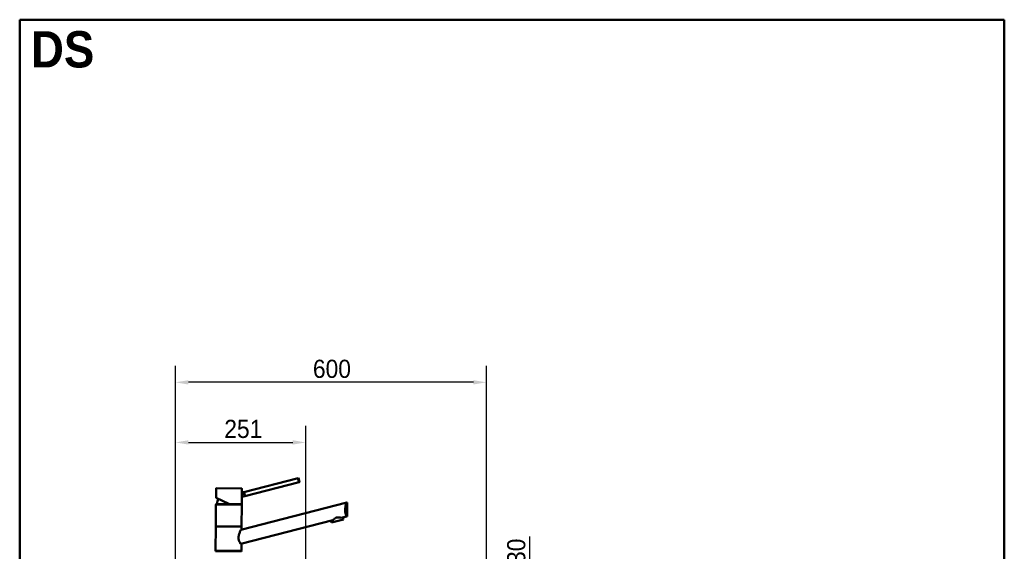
# Model space of a CAD drawing. Header units: millimetres. Extents: x 100 to 2000, y 93 to 2870.
# Tile 33 of 33: x 100 to 2000, y 1845 to 2870. Entities that reach past the tile are written whole.
import ezdxf

# ---------------------------------------------------------------- set-up
doc = ezdxf.new("R2010")
doc.units = ezdxf.units.MM
doc.header["$LTSCALE"] = 10
for name, color, linetype, lineweight in [('Dimensions(ISO)', 7, 'Continuous', 25), ('Sketch Geometry(ISO)', 7, 'Continuous', 50), ('Symbols(ISO)', 7, 'Continuous', 25), ('Visible Edges(ISO)', 7, 'Continuous', 50), ('Visible Tangent Edges(ISO)', 7, 'Continuous', 25)]:
    doc.layers.add(name, color=color, linetype=linetype, lineweight=lineweight)
doc.styles.add('Text_3.5mm', font='arial.ttf', dxfattribs={"width": 0.9})
doc.styles.add('Text_5.0mm', font='arial.ttf', dxfattribs={"width": 0.9})
doc.dimstyles.new('KS-STANDARD', dxfattribs={"dimscale": 10, "dimtxt": 3.5, "dimasz": 2.5, "dimexe": 3.175, "dimexo": 0, "dimgap": 0.8, "dimtad": 1, "dimdec": 1, "dimrnd": 1e-08, "dimtxsty": 'Text_3.5mm', "dimcen": 0.09, "dimdle": 10, "dimclrd": 7, "dimclre": 7, "dimclrt": 7, "dimadec": 0, "dimazin": 2, "dimtfac": 0.714286, "dimtdec": 4, "dimtmove": 0, "dimatfit": 3, "dimfxl": 1, "dimtolj": 1, "dimlwd": 25, "dimlwe": 25, "dimarcsym": 0})

# ---------------------------------------------------------------- blocks, each defined once
blk = doc.blocks.new('Borders Marketing Border')
at = {"layer": 'Sketch Geometry(ISO)'}
for p, q in [((10, 287), (200, 287)), ((10, 10), (10, 287)), ((200, 287), (200, 10)), ((200, 10), (10, 10))]:
    blk.add_line(p, q, dxfattribs=at)
blk = doc.blocks.new('*D6')
at = {"layer": 'Defpoints', "color": 0, "linetype": 'Continuous'}
for p in [(400.6, 2170.9), (400.6, 1762.7), (1000.6, 1762.7)]:
    blk.add_point(p, dxfattribs=at)
at = {"layer": 'Dimensions(ISO)', "color": 7, "linetype": 'Continuous', "lineweight": 25}
for p, q in [((400.6, 1762.7), (400.6, 2202.6)), ((1000.6, 1762.7), (1000.6, 2202.6)), ((975.6, 2170.9), (425.6, 2170.9))]:
    blk.add_line(p, q, dxfattribs=at)
at = {"layer": 'Dimensions(ISO)', "color": 7, "linetype": 'Continuous'}
for points in [[(425.6, 2175), (425.6, 2166.7), (400.6, 2170.9)], [(975.6, 2175), (975.6, 2166.7), (1000.6, 2170.9)]]:
    blk.add_solid(points, dxfattribs=at)
at = {"layer": 'Dimensions(ISO)', "color": 7, "linetype": 'Continuous', "lineweight": 25, "insert": (665.8, 2196.7), "char_height": 35, "attachment_point": 4, "style": 'Text_3.5mm'}
blk.add_mtext('\\A1;600', dxfattribs=at)
blk = doc.blocks.new('*D8')
at = {"layer": 'Defpoints', "color": 0, "linetype": 'Continuous'}
for p in [(1000.6, 1762.7), (1084.3, 1762.7), (1000.6, 1732.7)]:
    blk.add_point(p, dxfattribs=at)
at = {"layer": 'Dimensions(ISO)', "color": 7, "linetype": 'Continuous', "lineweight": 25}
for p, q in [((1084.3, 1787.7), (1084.3, 1873.7)), ((1000.6, 1762.7), (1116, 1762.7)), ((1084.3, 1732.7), (1084.3, 1762.7)), ((1000.6, 1732.7), (1116, 1732.7)), ((1084.3, 1707.7), (1084.3, 1682.7))]:
    blk.add_line(p, q, dxfattribs=at)
at = {"layer": 'Dimensions(ISO)', "color": 7, "linetype": 'Continuous'}
for points in [[(1080.1, 1787.7), (1088.4, 1787.7), (1084.3, 1762.7)], [(1080.1, 1707.7), (1088.4, 1707.7), (1084.3, 1732.7)]]:
    blk.add_solid(points, dxfattribs=at)
at = {"layer": 'Dimensions(ISO)', "color": 7, "linetype": 'Continuous', "lineweight": 25, "insert": (1058.4, 1820.7), "char_height": 35, "attachment_point": 4, "rotation": 90, "style": 'Text_3.5mm'}
blk.add_mtext('\\A1;30', dxfattribs=at)
blk = doc.blocks.new('*D11')
at = {"layer": 'Defpoints', "color": 0, "linetype": 'Continuous'}
for p in [(652, 2055), (400.6, 1762.7), (652, 1568.9)]:
    blk.add_point(p, dxfattribs=at)
at = {"layer": 'Dimensions(ISO)', "color": 7, "linetype": 'Continuous', "lineweight": 25}
for p, q in [((400.6, 1762.7), (400.6, 2086.8)), ((652, 1568.9), (652, 2086.8)), ((425.6, 2055), (627, 2055))]:
    blk.add_line(p, q, dxfattribs=at)
at = {"layer": 'Dimensions(ISO)', "color": 7, "linetype": 'Continuous'}
for points in [[(425.6, 2059.2), (425.6, 2050.9), (400.6, 2055)], [(627, 2059.2), (627, 2050.9), (652, 2055)]]:
    blk.add_solid(points, dxfattribs=at)
at = {"layer": 'Dimensions(ISO)', "color": 7, "linetype": 'Continuous', "lineweight": 25, "insert": (494.8, 2080.9), "char_height": 35, "attachment_point": 4, "style": 'Text_3.5mm'}
blk.add_mtext('\\A1;251', dxfattribs=at)

msp = doc.modelspace()

# ---------------------------------------------------------------- linework, layer by layer
at = {"layer": 'Visible Edges(ISO)'}
for p, q in [((637.31, 1986.39), (532.47, 1959.27)), ((639.32, 1978.64), (534.47, 1951.53)), ((638.14, 1986.6), (637.31, 1986.39)), ((640.14, 1978.86), (638.14, 1986.6)), ((639.32, 1978.64), (640.14, 1978.86)), ((478.82, 1951.86), (478.94, 1966.14)), ((479.44, 1966.63), (528.44, 1966.21)), ((528.87, 1958.34), (528.94, 1965.7)), ((531.64, 1959.06), (528.87, 1958.34)), ((532.47, 1959.27), (531.64, 1959.06)), ((503.68, 1936.42), (479.4, 1948)), ((526.72, 1886.37), (730.98, 1939.19)), ((528.68, 1936.7), (528.8, 1950.06)), ((533.65, 1951.32), (528.8, 1950.06)), ((533.65, 1951.32), (534.47, 1951.53)), ((732.05, 1939.47), (730.98, 1939.19)), ((731.81, 1912.47), (732.05, 1939.47)), ((478.31, 1894.14), (478.67, 1935.14)), ((478.92, 1935.64), (478.93, 1936.64)), ((478.92, 1935.64), (528.42, 1935.21)), ((478.93, 1936.64), (528.43, 1936.21)), ((528.31, 1893.71), (528.67, 1934.7)), ((528.42, 1935.21), (528.43, 1936.21)), ((704.11, 1905.3), (526.49, 1859.37)), ((701.61, 1900.52), (700.61, 1904.4)), ((701.61, 1900.52), (724.84, 1906.53)), ((730.74, 1912.19), (720.34, 1909.5)), ((724.84, 1906.53), (723.84, 1910.41)), ((730.74, 1912.19), (731.81, 1912.47)), ((477.9, 1847.14), (478.29, 1892.14)), ((478.55, 1892.64), (478.56, 1893.64)), ((478.55, 1892.64), (528.05, 1892.21)), ((478.56, 1893.64), (528.06, 1893.21)), ((528.05, 1892.21), (528.06, 1893.21)), ((528.25, 1886.76), (528.29, 1891.71)), ((478.14, 1845.64), (478.15, 1846.64)), ((478.14, 1845.64), (527.64, 1845.21)), ((478.15, 1846.64), (527.64, 1846.21)), ((527.64, 1845.21), (527.64, 1846.21)), ((527.9, 1846.71), (528.01, 1859.76))]:
    msp.add_line(p, q, dxfattribs=at)
for centre, radius, start, end in [((479.44, 1966.13), 0.5, 89.5, 179.5), ((528.44, 1965.71), 0.5, 359.5, 89.5), ((503.67, 1935.42), 23, 152.24169, 177.00809), ((479.17, 1935.14), 0.5, 89.5, 179.5), ((528.17, 1934.71), 0.5, 359.5, 89.5), ((528.18, 1936.71), 0.5, 269.5, 359.5), ((478.79, 1892.14), 0.5, 89.5, 179.5), ((478.81, 1894.14), 0.5, 179.5, 269.5), ((527.79, 1891.71), 0.5, 359.5, 89.5), ((527.81, 1893.71), 0.5, 269.5, 359.5), ((478.38, 1845.14), 0.5, 89.5, 179.5), ((478.4, 1847.14), 0.5, 179.5, 269.5), ((527.4, 1846.71), 0.5, 269.5, 359.5), ((527.38, 1844.71), 0.5, 359.5, 89.5)]:
    msp.add_arc(centre, radius, start, end, dxfattribs=at)
for points, knots in [([(639.32, 1978.64), (639.12, 1979.03), (638.91, 1979.46), (638.37, 1980.7), (638.07, 1981.56), (637.86, 1982.4), (637.64, 1983.23), (637.49, 1984.13), (637.35, 1985.47), (637.33, 1985.95), (637.31, 1986.39)], [-0.41237498, -0.41237498, -0.41237498, -0.41237498, -0.25836978, -0.25836978, 0, 0, 0, 0.25836978, 0.25836978, 0.41237498, 0.41237498, 0.41237498, 0.41237498]), ([(528.51, 1954.12), (528.52, 1954.64), (528.54, 1955.2), (528.61, 1956.23), (528.66, 1956.71), (528.75, 1957.46), (528.79, 1957.79), (528.86, 1958.23), (528.87, 1958.34), (528.87, 1958.34)], [0, 0, 0, 0, 0.15685935, 0.15685935, 0.3137187, 0.3137187, 0.46693759, 0.46693759, 0.62015648, 0.62015648, 0.62015648, 0.62015648]), ([(531.64, 1959.06), (531.64, 1959.06), (531.69, 1958.97), (531.88, 1958.59), (532.01, 1958.31), (532.3, 1957.65), (532.47, 1957.23), (532.8, 1956.3), (532.96, 1955.79), (533.21, 1954.81), (533.32, 1954.29), (533.48, 1953.31), (533.54, 1952.86), (533.61, 1952.15), (533.62, 1951.84), (533.65, 1951.42), (533.65, 1951.32), (533.65, 1951.32)], [0.6048777, 0.6048777, 0.6048777, 0.6048777, 0.7560907, 0.7560907, 0.9073036, 0.9073036, 1.0585295, 1.0585295, 1.2097555, 1.2097555, 1.3609814, 1.3609814, 1.5122074, 1.5122074, 1.6634203, 1.6634203, 1.8146332, 1.8146332, 1.8146332, 1.8146332]), ([(532.47, 1959.27), (532.67, 1958.89), (532.88, 1958.46), (533.42, 1957.22), (533.72, 1956.35), (534.15, 1954.69), (534.3, 1953.79), (534.44, 1952.44), (534.46, 1951.97), (534.47, 1951.53)], [1.65377546, 1.65377546, 1.65377546, 1.65377546, 1.80778066, 1.80778066, 2.06615044, 2.06615044, 2.32452022, 2.32452022, 2.47852542, 2.47852542, 2.47852542, 2.47852542]), ([(478.82, 1951.86), (478.81, 1951.85), (478.82, 1951.84), (478.82, 1951.82), (478.82, 1951.82), (478.82, 1951.81), (478.82, 1951.81), (478.82, 1951.8), (478.82, 1951.8), (478.82, 1951.79), (478.82, 1951.79), (478.82, 1951.76), (478.83, 1951.75), (478.84, 1951.66), (478.86, 1951.54), (478.91, 1951.21), (478.94, 1951), (479.01, 1950.5), (479.05, 1950.2), (479.11, 1949.55), (479.14, 1949.2), (479.16, 1948.67), (479.17, 1948.51), (479.18, 1948.35)], [2.82365718, 2.82365718, 2.82365718, 2.82365718, 2.82512074, 2.82512074, 2.82641559, 2.82641559, 2.82807947, 2.82807947, 2.83096484, 2.83096484, 2.83854281, 2.83854281, 2.89322965, 2.89322965, 3.01368556, 3.01368556, 3.13414147, 3.13414147, 3.25459738, 3.25459738, 3.37505329, 3.37505329, 3.42593674, 3.42593674, 3.42593674, 3.42593674]), ([(479.18, 1948.43), (479.18, 1948.43), (479.18, 1948.43), (479.17, 1948.37), (479.18, 1948.31), (479.21, 1948.19), (479.24, 1948.14), (479.31, 1948.06), (479.35, 1948.03), (479.4, 1948)], [-0.00032733, -0.00032733, -0.00032733, -0.00032733, 0, 0, 0.024151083, 0.024151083, 0.047945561, 0.047945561, 0.066796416, 0.066796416, 0.066796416, 0.066796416]), ([(528.8, 1950.06), (528.8, 1950.06), (528.79, 1950.16), (528.73, 1950.57), (528.69, 1950.87), (528.61, 1951.59), (528.57, 1952.05), (528.52, 1953.06), (528.51, 1953.61), (528.51, 1954.12)], [1.84920573, 1.84920573, 1.84920573, 1.84920573, 1.99963207, 1.99963207, 2.1500584, 2.1500584, 2.30407846, 2.30407846, 2.45809851, 2.45809851, 2.45809851, 2.45809851]), ([(730.74, 1912.19), (730.48, 1912.79), (730.19, 1913.51), (729.67, 1914.95), (729.42, 1915.68), (728.97, 1917.3), (728.75, 1918.18), (728.4, 1920.03), (728.26, 1921.01), (728.08, 1922.99), (728.04, 1923.99), (728.06, 1926.04), (728.13, 1927.14), (728.37, 1929.32), (728.54, 1930.4), (729.15, 1933.52), (729.7, 1935.42), (730.46, 1937.75), (730.73, 1938.52), (730.98, 1939.19)], [3.2501891, 3.2501891, 3.2501891, 3.2501891, 3.6064548, 3.6064548, 3.8978373, 3.8978373, 4.1892197, 4.1892197, 4.4806022, 4.4806022, 4.7719847, 4.7719847, 5.0942374, 5.0942374, 5.41649, 5.41649, 6.0609952, 6.0609952, 6.4024504, 6.4024504, 6.4024504, 6.4024504]), ([(503.68, 1936.42), (503.68, 1936.42), (503.68, 1936.43), (503.7, 1936.48), (503.7, 1936.52), (503.73, 1936.61), (503.74, 1936.66), (503.76, 1936.75), (503.77, 1936.78), (503.78, 1936.85), (503.79, 1936.88), (503.8, 1936.92), (503.8, 1936.92), (503.8, 1936.92)], [0, 0, 0, 0, 0.019098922, 0.019098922, 0.038444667, 0.038444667, 0.058263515, 0.058263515, 0.068803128, 0.068803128, 0.079357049, 0.079357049, 0.079680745, 0.079680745, 0.079680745, 0.079680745]), ([(704.11, 1905.3), (704.95, 1906.15), (706, 1907.15), (707.86, 1908.49), (708.54, 1908.92), (709.98, 1909.64), (710.74, 1909.93), (712.29, 1910.33), (713.1, 1910.44), (714.71, 1910.51), (715.51, 1910.47), (717.79, 1910.2), (719.19, 1909.84), (720.34, 1909.5)], [2.8662158, 2.8662158, 2.8662158, 2.8662158, 3.331781, 3.331781, 3.5724777, 3.5724777, 3.8131745, 3.8131745, 4.0538712, 4.0538712, 4.2945679, 4.2945679, 4.7601331, 4.7601331, 4.7601331, 4.7601331]), ([(526.49, 1859.37), (526.42, 1859.46), (526.36, 1859.56), (525.95, 1860.19), (525.58, 1860.79), (524.87, 1862.05), (524.5, 1862.74), (523.8, 1864.27), (523.47, 1865.12), (522.91, 1866.91), (522.68, 1867.86), (522.39, 1869.8), (522.32, 1870.79), (522.34, 1872.89), (522.45, 1874.03), (522.83, 1876.28), (523.11, 1877.39), (524.07, 1880.58), (524.89, 1882.52), (525.99, 1884.9), (526.37, 1885.68), (526.72, 1886.37)], [3.275317, 3.275317, 3.275317, 3.275317, 3.3361276, 3.3361276, 3.6465382, 3.6465382, 3.9373515, 3.9373515, 4.2281648, 4.2281648, 4.5189781, 4.5189781, 4.8097914, 4.8097914, 5.1476718, 5.1476718, 5.4855521, 5.4855521, 6.1613129, 6.1613129, 6.5078917, 6.5078917, 6.5078917, 6.5078917])]:
    msp.add_open_spline(points, degree=3, knots=knots, dxfattribs=at)
at = {"layer": 'Visible Tangent Edges(ISO)'}
for p, q in [((528.94, 1965.7), (478.94, 1966.14)), ((479.18, 1948.43), (503.8, 1936.92)), ((528.67, 1934.7), (478.67, 1935.14)), ((503.8, 1936.92), (528.68, 1936.7)), ((528.29, 1891.71), (478.29, 1892.14)), ((478.31, 1894.14), (528.31, 1893.71)), ((477.9, 1847.14), (527.9, 1846.71))]:
    msp.add_line(p, q, dxfattribs=at)
msp.add_open_spline([(479.18, 1948.43), (479.15, 1949.26), (479.08, 1950.03), (479, 1950.62), (478.94, 1951.1), (478.88, 1951.47), (478.85, 1951.67), (478.83, 1951.8), (478.82, 1951.86), (478.82, 1951.86)], degree=3, knots=[-3.41938088, -3.41938088, -3.41938088, -3.41938088, -3.16436739, -3.16436739, -3.16436739, -2.9528356, -2.9528356, -2.9528356, -2.82365718, -2.82365718, -2.82365718, -2.82365718], dxfattribs=at)

# ---------------------------------------------------------------- block references
at = {"xscale": 10, "yscale": 10, "zscale": 10}
msp.add_blockref('Borders Marketing Border', (0, 0), dxfattribs=at)

# ---------------------------------------------------------------- texts
at = {"layer": 'Symbols(ISO)', "color": 7, "insert": (121.74, 2812.41), "char_height": 70, "width": 122.2332, "attachment_point": 4, "style": 'Text_5.0mm'}
msp.add_mtext('\\fArial|b1|i0;{\\H70.0000;DS}', dxfattribs=at)

# ---------------------------------------------------------------- dimensions: what is measured, and where the dimension line sits
at = {"layer": 'Dimensions(ISO)', "color": 7, "linetype": 'Continuous', "lineweight": 25}
dim = msp.add_linear_dim(base=(400.64, 2170.88), p1=(1000.64, 1762.75), p2=(400.64, 1762.75), dimstyle='KS-STANDARD', override={"dimgap": 0.8, "dimdec": 1, "dimtol": 0, "dimlim": 0, "dimtp": 0, "dimtm": 0, "dimtdec": 4, "dimtofl": 0, "dimatfit": 1}, dxfattribs=at)
dim.commit()
dim.dimension.update_dxf_attribs({"geometry": '*D6', "text_midpoint": (700.64, 2170.88), "dimtype": 160})
for base, p1, p2, angle, override, picture, middle in [((652.04, 2055.03), (400.64, 1762.75), (652.04, 1568.91), 180, {"dimgap": 0.8, "dimdec": 0, "dimtol": 0, "dimlim": 0, "dimtp": 0, "dimtm": 0, "dimtdec": 4, "dimtofl": 0, "dimatfit": 1}, '*D11', (526.84, 2055.03)), ((1084.26, 1762.75), (1000.64, 1732.75), (1000.64, 1762.75), 90, {"dimgap": 0.8, "dimdec": 1, "dimtol": 0, "dimlim": 0, "dimtp": 0, "dimtm": 0, "dimtdec": 4, "dimtofl": 1, "dimatfit": 1}, '*D8', (1084.26, 1843.24))]:
    dim = msp.add_linear_dim(base=base, p1=p1, p2=p2, angle=angle, dimstyle='KS-STANDARD', override=override, dxfattribs=at)
    dim.commit()
    dim.dimension.update_dxf_attribs({"geometry": picture, "text_midpoint": middle, "dimtype": 160})

doc.saveas('drawing.dxf')
